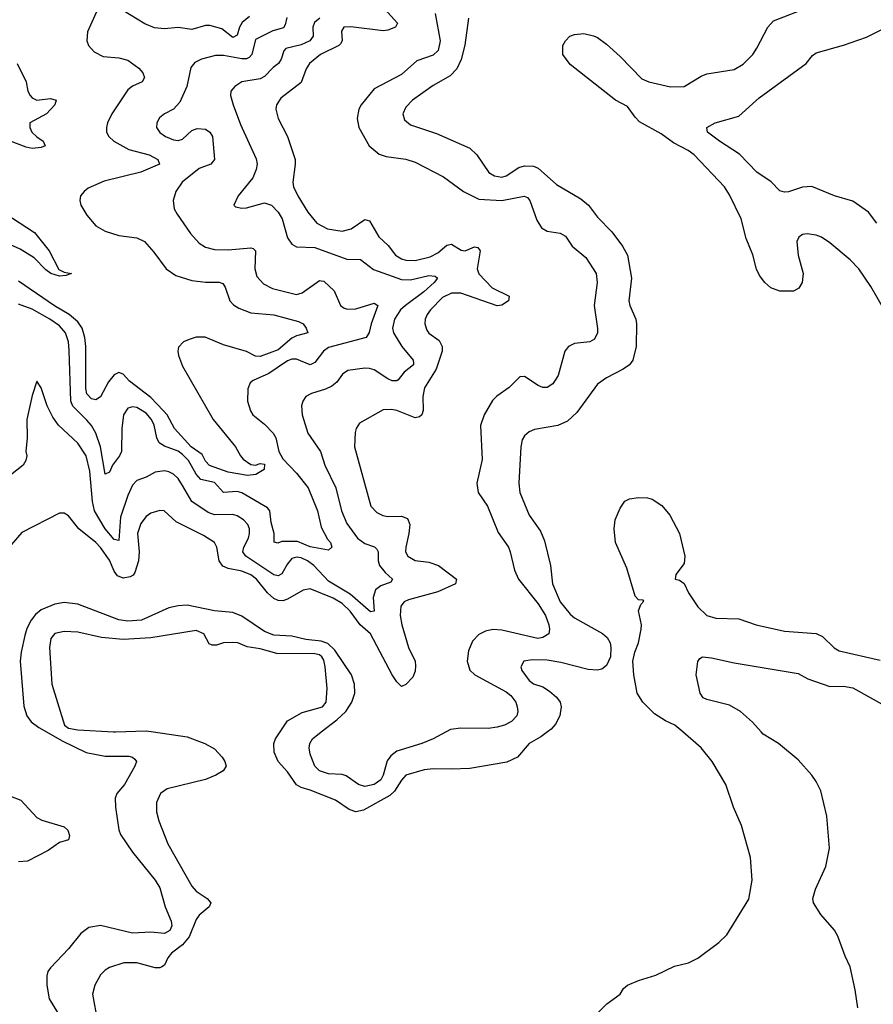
# Model space of a CAD drawing. Header units: inches. Extents: x 1934316 to 2140091, y 524953 to 667329.
# Tile 232 of 256: x 2023215 to 2026960, y 618806 to 623123. Entities that reach past the tile are written whole.
import ezdxf

# ---------------------------------------------------------------- set-up
doc = ezdxf.new("R2010")
doc.units = ezdxf.units.IN
doc.header["$MEASUREMENT"] = 0
doc.layers.add('C0621', color=7, linetype='Continuous')
doc.layers.add('C0622', color=7, linetype='Continuous')

msp = doc.modelspace()

# ---------------------------------------------------------------- linework, layer by layer
at = {"layer": 'C0621', "color": 5}
for points, elevation in [([(2023332.7, 620000), (2023401.4, 619961.4), (2023507.2, 619910), (2023590, 619893.8), (2023694.1, 619894.1), (2023710.3, 619890), (2023720.4, 619880.4), (2023727.1, 619870), (2023720.2, 619850), (2023675.9, 619770), (2023641.7, 619730), (2023634.8, 619710), (2023635.1, 619670), (2023650.1, 619570.1), (2023657.5, 619550), (2023710, 619472.7), (2023810, 619350.2), (2023830, 619315.8), (2023853.1, 619233.1), (2023880.2, 619170), (2023882.9, 619150), (2023874.7, 619130), (2023850, 619117), (2023790, 619122.3), (2023710, 619118.2), (2023569.2, 619150.8), (2023518, 619142), (2023484.1, 619115.9), (2023430, 619049.7), (2023350, 618965.1), (2023339.5, 618950), (2023333.8, 618930), (2023333.8, 618890), (2023344.3, 618830), (2023380.7, 618770)], 320), ([(2023801.7, 620000), (2023950, 619978.6), (2024027.7, 619950), (2024070, 619926.3), (2024103.1, 619890), (2024115.3, 619870), (2024120.5, 619850), (2024107.7, 619830), (2024075.5, 619810), (2024030, 619792), (2023862, 619750), (2023832.7, 619730), (2023815.3, 619690), (2023815.3, 619650), (2023826, 619610), (2023865.4, 619510), (2023970, 619324.2), (2023990, 619301.5), (2024038.4, 619270), (2024053.7, 619250), (2024047.2, 619232.8), (2024002.9, 619197.1), (2023990, 619177.2), (2023958.3, 619101.8), (2023930, 619066.2), (2023881.8, 619030), (2023865.6, 619010), (2023850, 618978), (2023839.3, 618970), (2023830, 618965.8), (2023810, 618966.3), (2023730, 618987.6), (2023671.8, 618988.2), (2023610, 618967.6), (2023590, 618955.6), (2023570, 618935.1), (2023544.5, 618890), (2023535.2, 618850), (2023556.6, 618730)], 340), ([(2023626.6, 620000), (2023630, 619999.8), (2023636, 620000)], 340), ([(2025530.9, 620000), (2025501.9, 619978.1), (2025450.2, 619949.8), (2025399.3, 619890), (2025352.9, 619867.1), (2025190, 619840.3), (2025110, 619836.1), (2025030, 619838.5), (2024990, 619834.3), (2024910, 619810.6), (2024890, 619788.7), (2024860.4, 619739.6), (2024839.3, 619720.7), (2024723.3, 619656.7), (2024690, 619649.4), (2024660.6, 619660.6), (2024601.3, 619701.3), (2024490, 619745.2), (2024450, 619756.5), (2024430, 619767.6), (2024390, 619825.1), (2024349.7, 619869.7), (2024331.3, 619911.3), (2024329.7, 619950), (2024338, 619970), (2024357.9, 620000)], 340), ([(2025086.3, 620000), (2025028.7, 619970), (2024979.5, 619950), (2024870, 619915.2), (2024844.2, 619895.8), (2024827.3, 619872.7), (2024810.5, 619810), (2024800.4, 619790), (2024770, 619769.1), (2024730, 619761.2), (2024701.5, 619770), (2024648.1, 619808.1), (2024630, 619813.5), (2024570, 619816), (2024530, 619829.3), (2024509.6, 619849.6), (2024490, 619902.4), (2024485.8, 619930), (2024488.2, 619950), (2024499.5, 619970), (2024538.3, 620000)], 320), ([(2025750, 618767.3), (2025791.7, 618808.3), (2025849, 618850), (2025864.8, 618875.2), (2025882, 618890), (2025930, 618910.6), (2026006.8, 618933.2), (2026087.5, 618972.5), (2026150, 618987.3), (2026190, 619008), (2026282.7, 619077.3), (2026317.2, 619110), (2026413.8, 619266.2), (2026429.5, 619350), (2026421.6, 619450), (2026382.7, 619590), (2026346.6, 619670), (2026313.2, 619770), (2026254, 619870), (2026205.2, 619930), (2026124.2, 620000)], 340), ([(2026891.8, 618790), (2026880.5, 618870), (2026859.1, 618970), (2026836.9, 619016.9), (2026804.8, 619104.8), (2026790.7, 619130.7), (2026730, 619199.6), (2026698.4, 619250), (2026694.4, 619270), (2026707.1, 619310), (2026752.2, 619410), (2026768.3, 619490), (2026756, 619630), (2026730, 619741.2), (2026710, 619782.9), (2026691, 619810), (2026630, 619878.3), (2026543.9, 619950), (2026477.3, 619990), (2026468.4, 620000)], 320), ([(2023130, 619736.5), (2023220.2, 619700.2), (2023290, 619624.4), (2023312.6, 619612.6), (2023410, 619584), (2023426, 619570), (2023434.6, 619545.4), (2023430, 619526.9), (2023390, 619515.4), (2023339.7, 619480.3), (2023250, 619433.3), (2023210.6, 619430.6)], 280)]:
    msp.add_lwpolyline(points, dxfattribs=dict(at, elevation=elevation))
at = {"layer": 'C0622', "color": 5}
for points, elevation in [([(2024815.5, 623170), (2024872.5, 623107.5), (2024863.8, 623090), (2024830, 623076.6), (2024810, 623074), (2024668, 623092), (2024637.1, 623090), (2024626.9, 623073.1), (2024630.2, 623030), (2024622.9, 623017.2), (2024616.1, 623010), (2024535.7, 622970), (2024486.6, 622930), (2024472.2, 622907.8), (2024450, 622847.1), (2024360.8, 622779.2), (2024341.6, 622750), (2024338.4, 622730), (2024349.2, 622690), (2024390.1, 622610), (2024423.2, 622510), (2024424.6, 622490), (2024413.7, 622410), (2024416.3, 622390), (2024435.2, 622350), (2024479.1, 622279.1), (2024519.1, 622230), (2024566.1, 622206.1), (2024630, 622195.6), (2024670, 622206.3), (2024730, 622246.9), (2024750, 622241.5), (2024791.2, 622171.2), (2024832.4, 622132.4), (2024864.3, 622090), (2024890, 622073.7), (2024910, 622067.8), (2024950, 622067.5), (2025016.3, 622083.7), (2025050, 622100.7), (2025090, 622134), (2025110, 622139), (2025152.2, 622112.2), (2025170, 622110.1), (2025210, 622127.2), (2025224.7, 622124.7), (2025235.5, 622110), (2025222.5, 622030), (2025229, 622009), (2025287.5, 621947.5), (2025363.1, 621910), (2025360.2, 621890), (2025330, 621870.6), (2025310, 621868.3), (2025150, 621923.6), (2025110, 621924.3), (2025070, 621904.2), (2025017.4, 621850), (2025002.3, 621830), (2024994.7, 621810), (2024992.9, 621790), (2025000.9, 621761), (2025010, 621748), (2025055.9, 621716), (2025069.5, 621689.5), (2025068.6, 621670), (2025042.1, 621590), (2024991.9, 621508.1), (2024984.3, 621470), (2024985.5, 621410), (2024979.2, 621390), (2024970, 621381.6), (2024950, 621377.4), (2024870, 621409.1), (2024846.1, 621413.9), (2024810, 621411.9), (2024705.9, 621354.1), (2024691.6, 621330), (2024687.3, 621312.7), (2024683.8, 621250), (2024756.5, 620990), (2024782.1, 620962.1), (2024808.3, 620948.3), (2024830, 620944.8), (2024890, 620946.6), (2024916.3, 620936.3), (2024926.3, 620910), (2024922.6, 620870), (2024908.7, 620810), (2024908.6, 620790), (2024918, 620770), (2024950, 620751.7), (2025010, 620744.3), (2025052.3, 620730), (2025131.5, 620670), (2025127.1, 620650), (2025050, 620614.3), (2024920.6, 620579.4), (2024901.7, 620570), (2024888.1, 620551.9), (2024885, 620510), (2024891.9, 620470), (2024921.2, 620370), (2024950.1, 620310.1), (2024952.2, 620290), (2024950, 620266), (2024940, 620240), (2024910, 620207.4), (2024890, 620199.1), (2024870, 620219.8), (2024850, 620250.5), (2024754.4, 620430), (2024709.5, 620470), (2024665.8, 620530), (2024630, 620563.6), (2024590, 620586.4), (2024490, 620627.8), (2024458.4, 620621.6), (2024390, 620582.3), (2024370, 620575.2), (2024350, 620576.2), (2024330, 620585.5), (2024302.3, 620610), (2024255, 620670), (2024230, 620689.5), (2024190, 620705.4), (2024130, 620717.3), (2024106.3, 620726.3), (2024090.4, 620750), (2024080.5, 620810), (2024069.8, 620830), (2024021.4, 620861.4), (2023901.6, 620921.6), (2023849, 620969), (2023830, 620971.3), (2023790, 620958.6), (2023770, 620945), (2023746.4, 620913.6), (2023731.7, 620870), (2023739.9, 620790), (2023737, 620750), (2023720.4, 620699.6), (2023712.6, 620687.4), (2023700.1, 620679.9), (2023670, 620674.1), (2023644.5, 620684.5), (2023630, 620704.6), (2023610, 620752.5), (2023570, 620808.7), (2023550, 620829.9), (2023475, 620890), (2023430, 620947.6), (2023410, 620959.6), (2023390, 620958.7), (2023225.2, 620874.8), (2023150, 620788.3)], 280), ([(2023558.7, 623170), (2023512.6, 623070), (2023510.2, 623030), (2023517.3, 623010), (2023541.6, 622981.6), (2023581.7, 622961.7), (2023650, 622955.4), (2023690, 622944.7), (2023737.8, 622910), (2023755, 622890), (2023763.6, 622870), (2023753.4, 622850), (2023710, 622831.2), (2023690, 622815.6), (2023619.7, 622710), (2023600.2, 622670), (2023595.8, 622650), (2023596.9, 622630), (2023606.7, 622610), (2023629, 622590), (2023693.9, 622553.9), (2023783.1, 622530), (2023821.5, 622510), (2023828.7, 622490), (2023746.2, 622453.8), (2023585.7, 622414.3), (2023516, 622384), (2023498, 622370), (2023482.6, 622350), (2023479, 622330), (2023484.2, 622310), (2023510, 622265.8), (2023550, 622219), (2023590, 622195.3), (2023650, 622176.8), (2023730, 622166.6), (2023763.1, 622150), (2023804.2, 622104.2), (2023858.6, 622030), (2023901, 622001), (2023970, 621979.8), (2024030, 621972.6), (2024090, 621971.8), (2024105.9, 621965.9), (2024117.5, 621950), (2024136.6, 621890), (2024152.9, 621872.9), (2024177.3, 621857.3), (2024230, 621837.8), (2024330, 621828.6), (2024439.2, 621799.2), (2024458.7, 621790), (2024472.2, 621770), (2024479.1, 621750), (2024430, 621736.8), (2024410, 621726.3), (2024350, 621675.7), (2024270, 621646.6), (2024250, 621648), (2024210, 621668.5), (2024110, 621696.9), (2024029.7, 621730.3), (2023989.7, 621730.3), (2023959, 621721), (2023934.7, 621710), (2023912.8, 621687.2), (2023908.9, 621670), (2023912.3, 621650), (2023930, 621604.2), (2024064.2, 621370), (2024162.6, 621250), (2024183.8, 621210), (2024196.1, 621196.1), (2024230, 621173.1), (2024250, 621170.3), (2024270, 621176.4), (2024290, 621174.4), (2024287.3, 621150), (2024251.8, 621128.2), (2024215.2, 621124.8), (2024130, 621138.5), (2024048.1, 621168.1), (2024030, 621186.7), (2024015.8, 621215.8), (2023967.1, 621250), (2023893.9, 621330), (2023862.3, 621390), (2023844.9, 621410), (2023790, 621465.6), (2023697.7, 621537.7), (2023670, 621568.9), (2023650, 621575.8), (2023630, 621565), (2023605, 621535), (2023570, 621469.8), (2023550, 621456.2), (2023530, 621460.2), (2023510, 621482.7), (2023505.6, 621505.6), (2023505.3, 621690), (2023501.2, 621730), (2023489.6, 621770), (2023470, 621797.4), (2023432.1, 621830), (2023368.1, 621868.1), (2023210, 621976.6)], 220), ([(2024223.1, 623136.9), (2024191.2, 623110), (2024179.9, 623090), (2024170, 623055.1), (2024150, 623045.4), (2024102.1, 623082.1), (2024050, 623097.2), (2024030, 623097), (2023970, 623079.2), (2023910, 623089.1), (2023850, 623082.1), (2023807.4, 623087.4), (2023764.4, 623104.4), (2023630, 623186.2)], 220), ([(2027050, 621777.2), (2026950, 621953.2), (2026896.2, 622030), (2026858.4, 622070), (2026770, 622144.5), (2026732.7, 622170), (2026710, 622178), (2026670, 622184.2), (2026650, 622180.5), (2026633.4, 622170), (2026624.2, 622150), (2026630.4, 622090), (2026652.2, 622010), (2026647.7, 621970), (2026634, 621946), (2026610, 621932.3), (2026550, 621932), (2026510, 621946.6), (2026483.7, 621970), (2026460.7, 622000.7), (2026448.3, 622028.3), (2026431.9, 622091.9), (2026403.1, 622163.1), (2026380.4, 622250), (2026330, 622354.5), (2026308, 622390), (2026174.8, 622530), (2026148.6, 622550), (2026083.6, 622583.6), (2026030, 622622.9), (2025935, 622675.1), (2025915.2, 622695.2), (2025882, 622742), (2025829.3, 622770), (2025630, 622926.6), (2025598, 622970), (2025598, 623010), (2025610, 623030.8), (2025629.2, 623050), (2025650, 623058), (2025690, 623061.6), (2025732.3, 623052.3), (2025750, 623044.9), (2025790, 623015.5), (2025850, 622961.6), (2025944.2, 622864.2), (2025976, 622850), (2026070, 622827.8), (2026130, 622830.3), (2026204.9, 622875.1), (2026230, 622885.3), (2026350, 622903.8), (2026390, 622928.2), (2026431.5, 622970), (2026450, 622997.3), (2026496.9, 623090), (2026522.9, 623117.1), (2026666.3, 623173.7)], 340), ([(2024532.4, 623130), (2024508.8, 623110), (2024500.8, 623090), (2024503.5, 623050), (2024487.7, 623030), (2024450, 623012.5), (2024383.4, 622996.6), (2024374, 622986), (2024362.1, 622950), (2024350.2, 622930), (2024326.8, 622913.2), (2024290, 622873.7), (2024270, 622863.6), (2024190.1, 622849.9), (2024159.5, 622830), (2024142.3, 622810), (2024140.8, 622790), (2024152.2, 622750), (2024183.5, 622663.5), (2024253.1, 622513.1), (2024256.8, 622490), (2024253.3, 622466.7), (2024237.8, 622430), (2024174, 622350), (2024154.8, 622310), (2024162, 622302), (2024190, 622296.4), (2024210, 622297.4), (2024290, 622319.8), (2024320.2, 622310), (2024350, 622279.3), (2024367.1, 622250), (2024390, 622166), (2024410, 622138.5), (2024430, 622126.5), (2024510, 622123.9), (2024650, 622073), (2024710, 622070.9), (2024767.5, 622027.5), (2024890, 621983.1), (2024930, 621982), (2025010, 622001.2), (2025038.8, 621998.8), (2025048.9, 621990), (2025033, 621970), (2024987.8, 621930), (2024907.6, 621870), (2024886.6, 621850), (2024859.8, 621810), (2024850.8, 621770), (2024855.5, 621750), (2024892.5, 621690), (2024941.7, 621630), (2024942.8, 621617.2), (2024943.2, 621610), (2024902.2, 621577.8), (2024876.4, 621543.6), (2024870, 621538.8), (2024850, 621539.2), (2024830, 621547.7), (2024770, 621587.3), (2024750, 621593.9), (2024730, 621595.6), (2024655.6, 621584.4), (2024631, 621569), (2024606.6, 621533.4), (2024584.2, 621515.8), (2024557.2, 621502.8), (2024495.8, 621484.2), (2024470.3, 621470), (2024457.4, 621450), (2024451.6, 621430), (2024454.7, 621390), (2024479.7, 621310), (2024534.6, 621230), (2024553.8, 621170), (2024602.4, 621070), (2024627.2, 620970), (2024650, 620914.4), (2024697.3, 620850), (2024730, 620826.6), (2024771.6, 620811.6), (2024781.9, 620801.9), (2024787.8, 620790), (2024787.8, 620750), (2024794.6, 620730), (2024819, 620699), (2024850.3, 620670), (2024843.9, 620656.1), (2024799.8, 620640.2), (2024776.4, 620623.6), (2024765.4, 620590), (2024770.1, 620529.8), (2024754, 620526), (2024664.7, 620604.7), (2024570, 620660.8), (2024505.4, 620730), (2024477.5, 620750), (2024450, 620762.7), (2024430, 620766.9), (2024410, 620760.9), (2024390, 620737.6), (2024366.1, 620693.9), (2024350, 620684.5), (2024330, 620689.3), (2024207.8, 620770), (2024195, 620790), (2024198.5, 620810), (2024218.9, 620850), (2024223.7, 620870), (2024223.7, 620890), (2024215.9, 620910), (2024197.8, 620930), (2024170, 620947.5), (2024150, 620953.5), (2024070, 620952.2), (2024042.5, 620962.5), (2023969.9, 621009.9), (2023930, 621080.7), (2023910, 621110.7), (2023890.7, 621130), (2023870, 621141), (2023850, 621145.2), (2023810, 621139.3), (2023770, 621116.4), (2023730, 621102), (2023710, 621082.3), (2023690, 621036.9), (2023658.2, 620941.8), (2023650, 620839.6), (2023630, 620843.9), (2023590, 620891.2), (2023543.1, 620970), (2023535.1, 621010), (2023523.7, 621143.7), (2023506.4, 621210), (2023470, 621266.2), (2023385.6, 621345.6), (2023360.4, 621380.4), (2023335.5, 621430), (2023310, 621508.7), (2023290, 621538), (2023270, 621475.3), (2023246.7, 621370), (2023247.9, 621290), (2023242.8, 621230), (2023247.2, 621210), (2023242.8, 621190), (2023230.3, 621170), (2023174.6, 621125.4)], 260), ([(2024387.8, 623132.2), (2024380.1, 623099.9), (2024372.2, 623087.8), (2024325.8, 623074.2), (2024250, 623036.2), (2024233.2, 622970), (2024222.4, 622957.6), (2024210, 622951.9), (2024190, 622951.1), (2024110, 622965.2), (2024074, 622966), (2024013.4, 622950), (2023984.2, 622935.8), (2023966.4, 622913.6), (2023949.3, 622830), (2023918.1, 622761.9), (2023890.2, 622729.8), (2023850, 622709.6), (2023828.2, 622691.8), (2023817, 622670), (2023815.3, 622650), (2023830, 622627.6), (2023854.9, 622610), (2023890, 622595.8), (2023910, 622593.8), (2023930, 622599), (2023970, 622637), (2023993.8, 622646.2), (2024030, 622642.2), (2024049.4, 622629.4), (2024061.2, 622610), (2024070, 622509.6), (2024053.7, 622490), (2024002.6, 622470), (2023927.7, 622410), (2023899.7, 622370), (2023889.2, 622330), (2023893.8, 622293.8), (2023906.7, 622270), (2023964.9, 622184.9), (2024003.3, 622143.4), (2024030, 622125.6), (2024070, 622115.9), (2024130, 622114.1), (2024230, 622123.2), (2024239.1, 622119.1), (2024249.2, 622109.2), (2024247.1, 622030), (2024256.3, 621996.3), (2024284.3, 621964.3), (2024323.9, 621943.9), (2024430, 621918), (2024454.7, 621925.3), (2024530, 621979), (2024538, 621978), (2024550, 621976), (2024594.3, 621934.3), (2024623.2, 621870), (2024638.6, 621858.6), (2024654.2, 621854.2), (2024690, 621855.4), (2024770, 621880.6), (2024786.3, 621870), (2024756.8, 621790), (2024749.1, 621750.9), (2024736, 621730), (2024570, 621685.1), (2024547.5, 621670), (2024510, 621619.1), (2024490.1, 621609.9), (2024430, 621634.5), (2024410, 621634.7), (2024390, 621627.8), (2024309, 621571), (2024239, 621541), (2024226, 621530), (2024215.9, 621504.1), (2024214.7, 621450), (2024227.7, 621407.7), (2024238.6, 621390), (2024290.1, 621350.1), (2024327.5, 621310), (2024338.6, 621290), (2024351.9, 621230), (2024370, 621197.5), (2024430, 621135), (2024481.2, 621070), (2024522.2, 620970), (2024537.5, 620897.5), (2024565.1, 620845.1), (2024578.3, 620830), (2024584.4, 620810), (2024570, 620796.9), (2024490, 620810.9), (2024434.4, 620834.4), (2024365.7, 620834.3), (2024348.2, 620828.2), (2024331.5, 620831.5), (2024332.1, 620870), (2024318.7, 620918.7), (2024313.3, 620970), (2024303.1, 620983.1), (2024190, 621049), (2024170, 621054.6), (2024110, 621050.5), (2024070, 621093.7), (2024010, 621106.3), (2023990, 621129.9), (2023955.3, 621190), (2023930, 621215.8), (2023910, 621231.1), (2023850, 621253.3), (2023827.8, 621267.8), (2023817.5, 621290), (2023805.4, 621345.4), (2023793.2, 621370), (2023770, 621397.9), (2023730, 621422.5), (2023710, 621425.8), (2023690, 621419.3), (2023670.2, 621390), (2023662.8, 621330), (2023661.5, 621230), (2023653, 621210), (2023622.5, 621170), (2023610, 621139.6), (2023590, 621129.7), (2023569.2, 621250), (2023549.7, 621309.7), (2023530, 621343.8), (2023510, 621367.5), (2023448.4, 621428.4), (2023439.5, 621450), (2023432.3, 621672.3), (2023428.9, 621710), (2023416.1, 621750), (2023390, 621780.7), (2023347.6, 621810), (2023270, 621852.9), (2023210, 621875.8)], 240), ([(2025038.4, 623150), (2025060.4, 623030), (2025051.8, 622988.2), (2025030, 622966.7), (2024957.7, 622942.3), (2024890, 622882.2), (2024770, 622819), (2024712.9, 622750), (2024702.6, 622730), (2024695.2, 622690), (2024703.6, 622650), (2024749, 622570), (2024793.1, 622533.1), (2024823.4, 622523.4), (2024910, 622511.9), (2024950, 622498.6), (2025074.4, 622434.4), (2025162.2, 622370), (2025230, 622335.3), (2025329.9, 622330.1), (2025429.2, 622349.2), (2025442.6, 622342.6), (2025454, 622330), (2025483.9, 622243.9), (2025504.6, 622210), (2025530, 622195.9), (2025586.5, 622186.5), (2025610, 622173.4), (2025638.8, 622130), (2025699.5, 622079.5), (2025744.1, 622010), (2025748.7, 621970), (2025735, 621870), (2025751, 621769), (2025750, 621749.3), (2025737.3, 621722.7), (2025717.3, 621710), (2025650, 621703.1), (2025623.6, 621690), (2025607.7, 621670), (2025577.1, 621562.9), (2025553.9, 621526.1), (2025530, 621510.8), (2025510, 621510.8), (2025490, 621518.8), (2025430, 621558.9), (2025410, 621557.6), (2025363.1, 621510), (2025308.2, 621471.8), (2025290, 621452.6), (2025252.7, 621390), (2025236.9, 621343.1), (2025244.8, 621195.2), (2025220.6, 621090), (2025226.8, 621050), (2025267.5, 620990), (2025314.9, 620874.9), (2025359.3, 620810), (2025367.8, 620790), (2025385.5, 620710), (2025403, 620670), (2025490, 620561.7), (2025522.7, 620510), (2025536.4, 620470), (2025539.3, 620450), (2025536.1, 620430), (2025510, 620414), (2025488.7, 620410), (2025330, 620445.7), (2025291, 620449), (2025258.5, 620441.5), (2025230, 620426.9), (2025202.3, 620397.7), (2025184.8, 620355.2), (2025179.2, 620310), (2025190, 620270.4), (2025211.5, 620250), (2025350, 620176.1), (2025370, 620160.1), (2025391.7, 620130), (2025398.3, 620110), (2025400.6, 620090), (2025396.2, 620070), (2025373.5, 620046.5), (2025342, 620030), (2025310, 620020.8), (2025270, 620015), (2025150, 620016.6), (2025105.5, 620010), (2025086.3, 620000)], 320), ([(2025184.3, 623130), (2025168.2, 623011.8), (2025151.5, 622948.5), (2025133, 622907), (2025103.7, 622876.3), (2025030, 622833.6), (2024938.9, 622770), (2024910, 622738.9), (2024896.5, 622710), (2024903.8, 622683.8), (2024930, 622661.5), (2025043.9, 622623.9), (2025190, 622559.7), (2025221.2, 622530), (2025273.2, 622453.2), (2025297.7, 622437.7), (2025330, 622432.4), (2025350, 622438.1), (2025405.8, 622474.2), (2025430, 622482), (2025470, 622481.2), (2025490, 622471.3), (2025570, 622400.9), (2025677.3, 622337.3), (2025710.1, 622310.1), (2025750, 622257.4), (2025812.5, 622192.5), (2025859.7, 622130), (2025881.7, 622090), (2025899.5, 621990), (2025888.3, 621890), (2025891.6, 621870), (2025918.5, 621810), (2025921.4, 621790), (2025920.2, 621690), (2025905, 621630), (2025890.2, 621610), (2025863.6, 621590), (2025790, 621552.9), (2025750, 621524.2), (2025659.2, 621400.8), (2025618.1, 621361.9), (2025576.2, 621343.8), (2025473.9, 621326.1), (2025450, 621315.4), (2025430, 621298.7), (2025420, 621280), (2025414, 621250), (2025405.2, 621090), (2025409.2, 621050), (2025450, 620950.6), (2025500.2, 620880.2), (2025518.4, 620838.4), (2025544.5, 620730), (2025553.2, 620650), (2025586.9, 620570), (2025630, 620516.9), (2025650, 620500.2), (2025771.6, 620431.6), (2025793.4, 620413.4), (2025805.4, 620390), (2025809.3, 620370), (2025807.1, 620330), (2025789.2, 620290.8), (2025770, 620275.8), (2025749.2, 620270.8), (2025710, 620273.3), (2025590, 620304.1), (2025530, 620314), (2025464.3, 620315.7), (2025427.3, 620310), (2025414, 620286), (2025418.4, 620270), (2025450, 620226), (2025470, 620210.5), (2025510, 620197.1), (2025539.2, 620179.2), (2025570, 620153), (2025586, 620130), (2025590.3, 620110), (2025585.2, 620070), (2025566.6, 620033.4), (2025547.5, 620012.5), (2025530.9, 620000)], 340), ([(2026975.3, 622230), (2026938.8, 622278.8), (2026870, 622327.7), (2026790, 622349.8), (2026690, 622391.7), (2026650, 622388.1), (2026587.7, 622367.7), (2026570, 622366.4), (2026550, 622372.4), (2026511.7, 622411.7), (2026450, 622454.2), (2026372.8, 622532.8), (2026284.8, 622590), (2026233, 622630), (2026229.6, 622650), (2026266, 622670), (2026370, 622699.1), (2026460, 622780), (2026665.1, 622930), (2026694.1, 622965.9), (2026710, 622977.3), (2026830, 623011.1), (2026930, 623045.6), (2027030, 623095.6)], 320), ([(2023204.7, 622930), (2023243.8, 622850), (2023251.1, 622810), (2023260.7, 622790), (2023270, 622779.8), (2023290, 622770.1), (2023350, 622776.8), (2023375.2, 622770), (2023370.1, 622750), (2023333.6, 622710), (2023259.8, 622670), (2023259.9, 622650), (2023269.3, 622629.3), (2023290, 622608.5), (2023318.6, 622590), (2023326.7, 622570), (2023310, 622561.8), (2023270, 622558.7), (2023244.1, 622564.1), (2023170, 622591.9)], 180), ([(2023150, 622275), (2023280.2, 622190), (2023345.2, 622110), (2023387, 622027), (2023410, 622015.8), (2023442, 622010), (2023418.5, 622001.5), (2023390, 621998.9), (2023351.5, 622010), (2023330, 622026.3), (2023279.3, 622079.3), (2023217, 622117), (2023175.1, 622135.1)], 180), ([(2026124.2, 620000), (2026090, 620029.5), (2026048.2, 620048.2), (2026000.1, 620080.1), (2025949.3, 620130), (2025923.7, 620170), (2025909.5, 620250), (2025905.6, 620310), (2025913.6, 620350), (2025930, 620391.3), (2025942, 620450), (2025942.6, 620470), (2025929.6, 620530.4), (2025940.9, 620559.1), (2025953.6, 620573.6), (2025950, 620578), (2025930, 620579), (2025915.9, 620595.9), (2025878.6, 620718.6), (2025829.7, 620830), (2025824, 620890), (2025828.4, 620930), (2025850, 620980.7), (2025870, 621012.4), (2025890, 621022.4), (2025930, 621028.2), (2025970, 621026.7), (2025990, 621021.3), (2026032.4, 620992.4), (2026068.2, 620950), (2026110.4, 620870), (2026133.1, 620770), (2026130, 620739), (2026093.4, 620690), (2026091.3, 620670), (2026110, 620664.9), (2026130, 620650.6), (2026149.3, 620610), (2026190, 620549.1), (2026230, 620510.2), (2026270, 620499.1), (2026370, 620496.1), (2026446.8, 620470), (2026570, 620442.2), (2026710, 620432.3), (2026738, 620418), (2026788.1, 620368.1), (2026810, 620355.8), (2026990, 620314.2)], 340), ([(2024538.3, 620000), (2024607, 620053), (2024645.8, 620090), (2024672.7, 620130), (2024685.2, 620170), (2024684.5, 620210), (2024670.6, 620250), (2024598.4, 620358.4), (2024567.6, 620387.6), (2024537.6, 620397.6), (2024470, 620405.3), (2024410, 620420.6), (2024330, 620424.4), (2024290, 620440.7), (2024190, 620507), (2024150, 620523), (2024070, 620530.5), (2023950, 620555.6), (2023910, 620553.6), (2023870, 620544.2), (2023750.4, 620490), (2023690, 620485.9), (2023650, 620492.1), (2023470, 620560.8), (2023410, 620567.8), (2023370, 620559.9), (2023310, 620535.8), (2023285, 620515), (2023266.2, 620490), (2023247.1, 620452.9), (2023237.5, 620422.5), (2023221.2, 620350), (2023217.4, 620310), (2023233.1, 620113.1), (2023246, 620070), (2023265, 620045), (2023299, 620019), (2023332.7, 620000)], 320), ([(2024357.9, 620000), (2024390.7, 620049.3), (2024454.6, 620085.4), (2024543.5, 620110), (2024560.2, 620130), (2024564.5, 620190), (2024555, 620285), (2024550, 620314), (2024541.4, 620330), (2024530, 620338), (2024510, 620342.2), (2024343.2, 620343.2), (2024270, 620363.9), (2024212.8, 620372.8), (2024172.3, 620390), (2024150, 620392.8), (2024110, 620391.1), (2024079.5, 620380.5), (2024060.5, 620380.5), (2024046.3, 620386.3), (2024022.8, 620430), (2023990, 620444.1), (2023790, 620412.9), (2023670, 620405.8), (2023574.2, 620414.2), (2023470, 620438), (2023410, 620440.8), (2023370, 620431.4), (2023351.6, 620410), (2023346.5, 620370), (2023357.1, 620210), (2023412.1, 620030), (2023430, 620017.2), (2023470.7, 620009.3), (2023626.6, 620000)], 340), ([(2026468.4, 620000), (2026430, 620043.2), (2026378.2, 620090), (2026330, 620118.1), (2026230, 620141.7), (2026214.5, 620150), (2026201, 620170), (2026183, 620250), (2026191.1, 620308.9), (2026198.7, 620321.3), (2026211.2, 620328.8), (2026250, 620325.2), (2026350, 620303.5), (2026630, 620256), (2026672.6, 620232.6), (2026770, 620198.9), (2026830, 620201.3), (2026870, 620193.1), (2027010, 620116.6), (2027050.1, 620090.1), (2027088.4, 620050), (2027119.3, 620000)], 320), ([(2023636, 620000), (2023770, 620004.6), (2023801.7, 620000)], 340)]:
    msp.add_lwpolyline(points, dxfattribs=dict(at, elevation=elevation))

doc.saveas('drawing.dxf')
